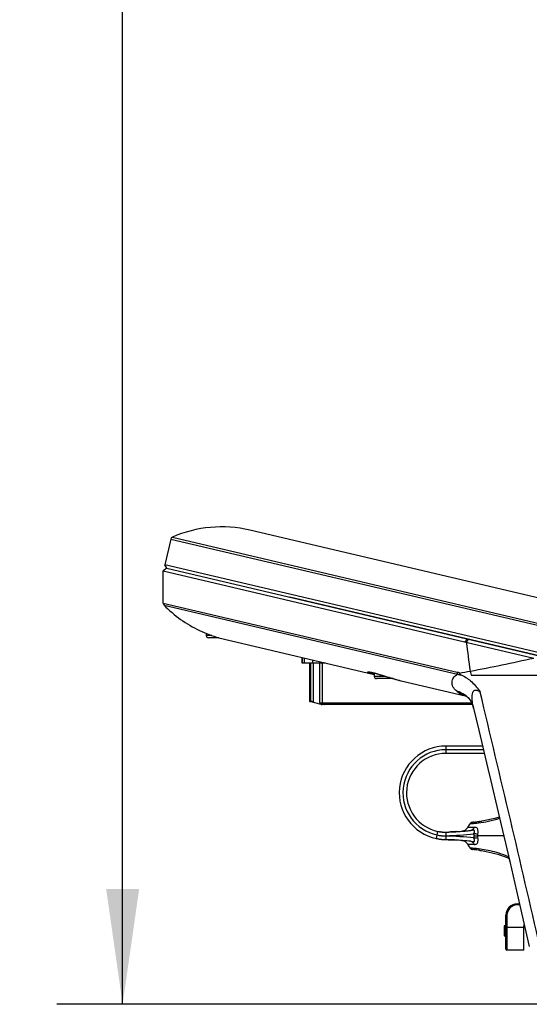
# Model space of a CAD drawing. Header units: millimetres. Extents: x 0 to 420, y -341 to 792.
# Tile 121 of 256: x 38 to 53, y 153 to 183. Entities that reach past the tile are written whole.
import ezdxf

# ---------------------------------------------------------------- set-up
doc = ezdxf.new("R2010")
doc.units = ezdxf.units.MM
doc.header["$LTSCALE"] = 23.1
doc.layers.get('0').update_dxf_attribs({"linetype": 'CONTINUOUS'})
doc.layers.add('02___PRT_ALL_AXES', color=7, linetype='CONTINUOUS')
doc.layers.add('DIM_PILOTEES', color=7, linetype='CONTINUOUS')
doc.styles.get("Standard").update_dxf_attribs({"font": 'txt', "width": 0.7})
doc.dimstyles.new('DIMSTYLE_3', dxfattribs={"dimtxt": 2.5, "dimasz": 3.5, "dimexe": 2, "dimexo": 0, "dimtad": 1, "dimdec": 0, "dimlfac": 5.882353, "dimdsep": 46, "dimtxsty": 'Standard', "dimblk": '_FILLED', "dimblk1": '_FILLED', "dimblk2": '_FILLED', "dimcen": 0.09, "dimazin": 2, "dimtp": 0.8, "dimtm": 0.8, "dimtfac": 1, "dimtdec": 0, "dimtofl": 0, "dimtmove": 0, "dimatfit": 3, "dimldrblk": '_FILLED', "dimfxl": 0, "dimtolj": 1, "dimarcsym": 0})

# ---------------------------------------------------------------- blocks, each defined once
blk = doc.blocks.new('_FILLED')
at = {"color": 0, "linetype": 'ByBlock'}
blk.add_solid([(0, 0), (-1, 0.1429), (-1, -0.1429)], dxfattribs=at)
blk = doc.blocks.new('*D3')
at = {"layer": 'DIM_PILOTEES', "color": 2, "linetype": 'Continuous'}
for p, q in [((74.129, 261.632), (38.874, 261.632)), ((40.874, 261.632), (40.874, 207.229)), ((40.874, 152.826), (40.874, 207.229)), ((55.271, 152.826), (38.874, 152.826))]:
    blk.add_line(p, q, dxfattribs=at)
at = {"layer": 'DIM_PILOTEES', "color": 2, "linetype": 'Continuous', "xscale": 3.5, "yscale": 3.5, "zscale": 3.5}
for p, rotation in [((40.874, 261.632), 90), ((40.874, 152.826), 270)]:
    blk.add_blockref('_FILLED', p, dxfattribs=dict(at, rotation=rotation))
at = {"layer": 'DIM_PILOTEES', "color": 2, "linetype": 'Continuous', "insert": (37.749, 207.229), "char_height": 2.5, "width": 8.83929, "attachment_point": 2, "rotation": 90, "line_spacing_factor": 0.9}
blk.add_mtext('{\\ftxt;\\W0.0001;\\H0.0001;\\~}{\\ftxt;\\W2.3571428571;\\H2.5; }{\\ftxt;\\W0.0001;\\H0.0001;\\~}', dxfattribs=at)

msp = doc.modelspace()

# ---------------------------------------------------------------- linework, layer by layer
at = {"color": 7, "linetype": 'Continuous'}
for p, q in [((42.3335, 166.961), (42.1495, 166.1795)), ((42.3335, 166.961), (54.93, 163.9949)), ((42.3823, 167.0194), (54.962, 164.0573)), ((42.2103, 166.077), (42.1058, 165.9943)), ((42.2128, 166.0773), (42.1495, 166.1795)), ((53.699, 163.46), (42.1495, 166.1795)), ((42.2103, 166.077), (56.0202, 162.8253)), ((42.1058, 165.9943), (53.3549, 163.3455)), ((55.9277, 162.8479), (45.9468, 165.1981)), ((42.1058, 165.0114), (51.0244, 162.9113)), ((42.1299, 164.9521), (51.0378, 162.8546)), ((43.2034, 164.1834), (43.2047, 164.1827)), ((43.2043, 164.1829), (43.2034, 164.1834)), ((43.4099, 164.0935), (43.4099, 164.0288)), ((43.5824, 164.0288), (43.4099, 164.0288)), ((43.7978, 163.9608), (43.4779, 163.9608)), ((51.3375, 163.9279), (51.2575, 163.8394)), ((51.3838, 163.917), (51.3039, 163.8285)), ((46.3127, 163.3646), (46.3127, 163.1958)), ((46.3254, 163.3616), (46.3254, 163.1958)), ((46.3276, 163.1958), (46.3276, 163.3611)), ((46.3983, 163.1958), (46.3983, 163.3444)), ((46.3127, 163.1958), (47.0294, 163.1958)), ((46.5549, 162.0289), (46.5549, 163.1958)), ((46.5755, 163.1958), (46.5755, 162.0289)), ((46.6317, 163.2894), (46.6317, 163.1958)), ((46.6599, 163.1958), (46.6599, 162.0091)), ((46.8581, 161.9888), (46.8581, 163.1958)), ((46.9416, 161.9888), (46.9416, 163.1958)), ((48.5094, 162.8473), (48.5071, 162.8478)), ((48.5094, 162.8473), (48.514, 162.8463)), ((48.5134, 162.8912), (48.5134, 162.7878)), ((48.8572, 162.7878), (48.5134, 162.7878)), ((48.61, 162.8638), (48.6422, 162.8542)), ((48.6422, 162.8542), (48.6764, 162.8438)), ((48.6764, 162.8438), (48.7124, 162.8328)), ((48.7124, 162.8328), (48.7502, 162.8211)), ((48.7502, 162.8211), (48.8742, 162.7826)), ((48.8742, 162.7826), (48.9188, 162.7688)), ((48.9188, 162.7688), (48.9649, 162.7547)), ((51.4182, 162.9478), (51.448, 162.8253)), ((51.448, 162.8253), (88.4295, 162.8253)), ((49.0823, 162.7198), (48.5814, 162.7198)), ((49.0823, 162.7198), (49.1102, 162.7118)), ((49.0826, 162.7198), (49.0848, 162.7191)), ((49.3227, 162.6558), (49.3313, 162.6538)), ((51.2683, 162.1977), (51.2683, 162.1977)), ((51.3052, 162.1929), (51.3051, 162.193)), ((46.5549, 162.0289), (46.5755, 162.0289)), ((46.8949, 161.9378), (46.5549, 162.0289)), ((46.6599, 162.0091), (46.8623, 161.9555)), ((46.8581, 161.9888), (51.4649, 161.9888)), ((46.8949, 161.9378), (46.9219, 161.9378)), ((51.4875, 161.9378), (46.9329, 161.9378)), ((51.4671, 161.9846), (51.4911, 161.9295)), ((51.5112, 161.8713), (51.5205, 161.837)), ((51.5241, 161.8236), (51.6847, 161.1491)), ((51.6844, 161.1505), (51.9991, 159.8216)), ((51.7978, 160.6713), (50.6892, 160.6713)), ((50.6892, 160.4503), (50.6892, 160.6713)), ((51.824, 160.5608), (50.6892, 160.5608)), ((51.8502, 160.4503), (50.6892, 160.4503)), ((51.4792, 158.3543), (51.5045, 158.3567)), ((51.5191, 158.3582), (51.5172, 158.358)), ((51.5209, 158.3584), (51.5191, 158.3582)), ((51.5222, 158.3585), (51.5209, 158.3584)), ((51.5212, 158.3224), (51.5554, 158.3249)), ((51.5276, 158.3591), (51.5222, 158.3585)), ((51.5313, 158.3595), (51.5276, 158.3591)), ((51.5368, 158.3601), (51.5313, 158.3595)), ((51.541, 158.3605), (51.5368, 158.3601)), ((51.5434, 158.3608), (51.541, 158.3605)), ((51.5554, 158.3249), (51.5577, 158.325)), ((51.5992, 158.3672), (51.5969, 158.3669)), ((50.3958, 157.863), (50.4415, 158.0792)), ((50.4749, 158.0727), (50.4768, 158.0724)), ((50.4817, 158.0715), (50.4837, 158.0712)), ((50.4854, 158.0709), (50.4837, 158.0712)), ((50.5009, 158.0684), (50.4989, 158.0688)), ((50.5225, 158.0654), (50.5208, 158.0657)), ((50.5239, 158.0653), (50.5225, 158.0654)), ((50.5255, 158.0651), (50.5239, 158.0653)), ((50.5381, 158.0635), (50.5367, 158.0637)), ((50.5395, 158.0634), (50.5381, 158.0635)), ((50.5573, 158.0615), (50.559, 158.0614)), ((50.5591, 158.0614), (50.559, 158.0614)), ((50.5604, 158.0613), (50.5591, 158.0614)), ((50.5613, 158.0612), (50.5604, 158.0613)), ((50.5761, 158.0599), (50.5739, 158.0601)), ((50.5997, 158.0584), (50.5981, 158.0585)), ((50.6071, 158.0581), (50.6055, 158.0581)), ((50.6057, 158.0581), (50.6074, 158.058)), ((50.6892, 158.0576), (50.7073, 158.0582)), ((50.6892, 158.0576), (50.7073, 158.0581)), ((50.6892, 157.9385), (50.6892, 158.0576)), ((50.6892, 157.828), (50.6892, 157.9385)), ((50.7076, 158.0581), (50.7205, 158.0585)), ((50.7209, 158.0586), (50.7799, 158.0606)), ((50.7371, 158.0591), (50.741, 158.0592)), ((50.741, 158.0592), (50.7428, 158.0593)), ((50.7428, 158.0593), (50.7449, 158.0594)), ((50.7449, 158.0594), (50.7481, 158.0595)), ((50.7481, 158.0595), (50.7499, 158.0595)), ((50.7499, 158.0595), (50.7528, 158.0596)), ((50.7528, 158.0596), (50.7541, 158.0597)), ((50.7541, 158.0597), (50.7557, 158.0597)), ((50.7557, 158.0597), (50.7604, 158.0599)), ((50.7604, 158.0599), (50.7641, 158.06)), ((50.7641, 158.06), (50.7661, 158.0601)), ((50.7661, 158.0601), (50.7687, 158.0602)), ((50.7687, 158.0602), (50.7714, 158.0603)), ((50.7714, 158.0603), (50.7732, 158.0604)), ((50.7732, 158.0604), (50.7771, 158.0605)), ((50.7771, 158.0605), (50.7789, 158.0606)), ((50.7789, 158.0606), (50.7814, 158.0607)), ((50.7799, 158.0606), (50.8275, 158.0625)), ((50.7814, 158.0607), (50.7905, 158.061)), ((50.7886, 158.061), (50.7928, 158.0611)), ((50.7905, 158.061), (50.7932, 158.0611)), ((50.7932, 158.0611), (50.7952, 158.0612)), ((50.7952, 158.0612), (50.8059, 158.0616)), ((50.8059, 158.0616), (50.8078, 158.0617)), ((50.8078, 158.0617), (50.8122, 158.0619)), ((50.8122, 158.0619), (50.8168, 158.0621)), ((50.8168, 158.0621), (50.8263, 158.0625)), ((50.8263, 158.0625), (50.8279, 158.0626)), ((50.8286, 158.0626), (50.8275, 158.0625)), ((50.8279, 158.0626), (50.8303, 158.0627)), ((50.832, 158.0627), (50.8286, 158.0626)), ((50.8303, 158.0627), (50.838, 158.063)), ((50.8347, 158.0628), (50.832, 158.0627)), ((50.838, 158.063), (50.8347, 158.0628)), ((50.838, 158.063), (50.8402, 158.0631)), ((50.8477, 158.0634), (50.8401, 158.0631)), ((50.8402, 158.0631), (50.8419, 158.0632)), ((50.8419, 158.0632), (50.8467, 158.0634)), ((50.8467, 158.0634), (50.8495, 158.0635)), ((50.8502, 158.0635), (50.8477, 158.0634)), ((50.8495, 158.0635), (50.8513, 158.0636)), ((50.8532, 158.0637), (50.8502, 158.0635)), ((50.8513, 158.0636), (50.8532, 158.0637)), ((50.858, 158.0639), (50.8532, 158.0637)), ((50.8532, 158.0637), (50.856, 158.0638)), ((50.856, 158.0638), (50.8619, 158.0641)), ((50.8596, 158.064), (50.858, 158.0639)), ((50.8622, 158.0641), (50.8596, 158.064)), ((50.8619, 158.0641), (50.8644, 158.0642)), ((50.8639, 158.0642), (50.8622, 158.0641)), ((50.8659, 158.0642), (50.8639, 158.0642)), ((50.8644, 158.0642), (50.8672, 158.0643)), ((50.8697, 158.0644), (50.8659, 158.0642)), ((50.8672, 158.0643), (50.8695, 158.0644)), ((50.8695, 158.0644), (50.8697, 158.0644)), ((50.8737, 158.0646), (50.8697, 158.0644)), ((50.8733, 158.0646), (50.8737, 158.0646)), ((50.8773, 158.0648), (50.8737, 158.0646)), ((50.8763, 158.0647), (50.88, 158.0649)), ((50.8805, 158.0649), (50.88, 158.0649)), ((50.8837, 158.0651), (50.8805, 158.0649)), ((50.8888, 158.0653), (50.8837, 158.0651)), ((50.893, 158.0655), (50.8888, 158.0653)), ((50.898, 158.0658), (50.893, 158.0655)), ((50.8997, 158.0659), (50.898, 158.0658)), ((50.9013, 158.066), (50.8997, 158.0659)), ((50.9003, 158.0659), (50.903, 158.066)), ((50.9048, 158.0661), (50.9013, 158.066)), ((50.903, 158.066), (50.9204, 158.0669)), ((50.9069, 158.0662), (50.9048, 158.0661)), ((50.9085, 158.0663), (50.9069, 158.0662)), ((50.9101, 158.0664), (50.9085, 158.0663)), ((50.9117, 158.0665), (50.9101, 158.0664)), ((50.914, 158.0666), (50.9117, 158.0665)), ((50.917, 158.0667), (50.914, 158.0666)), ((50.9188, 158.0668), (50.917, 158.0667)), ((50.9209, 158.0669), (50.9188, 158.0668)), ((50.9204, 158.0669), (50.9237, 158.0671)), ((50.9231, 158.0671), (50.9209, 158.0669)), ((50.9249, 158.0672), (50.9231, 158.0671)), ((50.9237, 158.0671), (50.9264, 158.0672)), ((50.9271, 158.0673), (50.9249, 158.0672)), ((50.9264, 158.0672), (50.9429, 158.0681)), ((50.9287, 158.0674), (50.9271, 158.0673)), ((50.9338, 158.0676), (50.9287, 158.0674)), ((50.936, 158.0677), (50.9338, 158.0676)), ((50.9374, 158.0678), (50.936, 158.0677)), ((50.9399, 158.0679), (50.9374, 158.0678)), ((50.9427, 158.0681), (50.9399, 158.0679)), ((50.9539, 158.0687), (50.9426, 158.0681)), ((50.9429, 158.0681), (50.945, 158.0682)), ((50.945, 158.0682), (50.9469, 158.0683)), ((50.9469, 158.0683), (50.9635, 158.0692)), ((50.9626, 158.0692), (50.9558, 158.0688)), ((50.967, 158.0694), (50.9626, 158.0692)), ((50.9697, 158.0696), (50.967, 158.0694)), ((50.967, 158.0694), (50.9674, 158.0695)), ((50.9674, 158.0695), (50.981, 158.0702)), ((50.9748, 158.0699), (50.9697, 158.0696)), ((50.9782, 158.0701), (50.9748, 158.0699)), ((50.9805, 158.0702), (50.9782, 158.0701)), ((50.9833, 158.0704), (50.9805, 158.0702)), ((50.981, 158.0702), (50.9826, 158.0703)), ((50.9826, 158.0703), (50.9841, 158.0704)), ((50.9864, 158.0705), (50.9833, 158.0704)), ((50.9841, 158.0704), (50.988, 158.0706)), ((50.9901, 158.0708), (50.9864, 158.0705)), ((50.988, 158.0706), (50.9974, 158.0712)), ((50.9946, 158.071), (50.9901, 158.0708)), ((50.9974, 158.0712), (50.9946, 158.071)), ((50.9974, 158.0712), (50.9986, 158.0713)), ((50.9986, 158.0713), (51.0005, 158.0714)), ((51.0005, 158.0714), (51.0079, 158.0718)), ((51.0079, 158.0718), (51.0129, 158.0721)), ((51.0129, 158.0721), (51.0236, 158.0728)), ((51.0236, 158.0728), (51.0246, 158.0728)), ((51.0246, 158.0728), (51.0265, 158.073)), ((51.0265, 158.073), (51.0289, 158.0731)), ((51.0287, 158.0731), (51.058, 158.075)), ((51.1948, 158.0848), (51.1749, 158.0833)), ((51.3246, 158.0959), (51.3186, 158.0953)), ((51.4429, 158.1074), (51.445, 158.1076)), ((51.4467, 158.1078), (51.445, 158.1076)), ((51.445, 158.1076), (51.4467, 158.1078)), ((51.4467, 158.1078), (51.445, 158.1076)), ((51.5323, 157.9428), (51.6549, 157.9428)), ((51.655, 157.9428), (51.6579, 157.994)), ((52.4399, 157.9428), (51.655, 157.9428)), ((51.6579, 157.8916), (51.655, 157.9428)), ((50.3945, 157.8633), (50.3957, 157.863)), ((50.4798, 157.8475), (50.4819, 157.8472)), ((50.4891, 157.8461), (50.4919, 157.8456)), ((50.4891, 157.846), (50.4919, 157.8456)), ((50.4902, 157.8459), (50.492, 157.8456)), ((50.492, 157.8456), (50.4935, 157.8454)), ((50.4935, 157.8454), (50.4961, 157.845)), ((50.5085, 157.8432), (50.5108, 157.8429)), ((50.5108, 157.8429), (50.5129, 157.8426)), ((50.5129, 157.8426), (50.5156, 157.8422)), ((50.5337, 157.8399), (50.5353, 157.8397)), ((50.5353, 157.8397), (50.5367, 157.8395)), ((50.54, 157.8391), (50.5418, 157.8389)), ((50.54, 157.8391), (50.5418, 157.8389)), ((50.5417, 157.8389), (50.544, 157.8386)), ((50.5418, 157.8389), (50.5443, 157.8386)), ((50.5418, 157.8389), (50.5529, 157.8376)), ((50.544, 157.8386), (50.555, 157.8374)), ((50.555, 157.8374), (50.5575, 157.8371)), ((50.5575, 157.8371), (50.5551, 157.8374)), ((50.5811, 157.8347), (50.5779, 157.835)), ((50.583, 157.8345), (50.5811, 157.8347)), ((50.59, 157.8339), (50.5919, 157.8337)), ((50.6519, 157.8295), (50.6397, 157.8302)), ((50.7073, 157.8275), (50.6892, 157.828)), ((50.7073, 157.8274), (50.6892, 157.828)), ((50.7223, 157.827), (50.7076, 157.8275)), ((50.7278, 157.8268), (50.722, 157.827)), ((50.7288, 157.8268), (50.7278, 157.8268)), ((50.7327, 157.8267), (50.7288, 157.8268)), ((50.7376, 157.8265), (50.7327, 157.8267)), ((50.7394, 157.8264), (50.7376, 157.8265)), ((50.7407, 157.8264), (50.7394, 157.8264)), ((50.7454, 157.8262), (50.7407, 157.8264)), ((50.7527, 157.826), (50.7454, 157.8262)), ((50.7552, 157.8259), (50.7527, 157.826)), ((50.7564, 157.8259), (50.7552, 157.8259)), ((50.7591, 157.8258), (50.7564, 157.8259)), ((50.7564, 157.8259), (50.7609, 157.8257)), ((50.7674, 157.8255), (50.7591, 157.8258)), ((50.7609, 157.8257), (50.7629, 157.8256)), ((50.7629, 157.8256), (50.7674, 157.8255)), ((50.7691, 157.8254), (50.7674, 157.8255)), ((50.7674, 157.8255), (50.7712, 157.8253)), ((50.7724, 157.8253), (50.7691, 157.8254)), ((50.7712, 157.8253), (50.774, 157.8252)), ((50.7751, 157.8252), (50.7724, 157.8253)), ((50.774, 157.8252), (50.7763, 157.8251)), ((50.7885, 157.8247), (50.7751, 157.8252)), ((50.7763, 157.8251), (50.778, 157.8251)), ((50.7905, 157.8246), (50.7885, 157.8247)), ((50.7885, 157.8247), (50.7888, 157.8246)), ((50.7888, 157.8246), (50.7914, 157.8245)), ((50.7928, 157.8245), (50.7905, 157.8246)), ((50.7915, 157.8245), (50.793, 157.8245)), ((50.8122, 157.8237), (50.7928, 157.8245)), ((50.793, 157.8245), (50.8091, 157.8238)), ((50.8, 157.8242), (50.8101, 157.8238)), ((50.8101, 157.8238), (50.8113, 157.8238)), ((50.8113, 157.8238), (50.8139, 157.8236)), ((50.8139, 157.8236), (50.8122, 157.8237)), ((50.8139, 157.8236), (50.8162, 157.8236)), ((50.8177, 157.8235), (50.8139, 157.8236)), ((50.8162, 157.8236), (50.823, 157.8233)), ((50.834, 157.8228), (50.8177, 157.8235)), ((50.823, 157.8233), (50.8263, 157.8231)), ((50.8263, 157.8231), (50.829, 157.823)), ((50.829, 157.823), (50.831, 157.8229)), ((50.831, 157.8229), (50.8367, 157.8227)), ((50.8375, 157.8226), (50.834, 157.8228)), ((50.8367, 157.8227), (50.8387, 157.8226)), ((50.8416, 157.8225), (50.8375, 157.8226)), ((50.8387, 157.8226), (50.8405, 157.8225)), ((50.8405, 157.8225), (50.8466, 157.8222)), ((50.8579, 157.8217), (50.8416, 157.8225)), ((50.8466, 157.8222), (50.8493, 157.8221)), ((50.8493, 157.8221), (50.8509, 157.8221)), ((50.8509, 157.8221), (50.854, 157.8219)), ((50.854, 157.8219), (50.8595, 157.8217)), ((50.863, 157.8215), (50.8579, 157.8217)), ((50.8595, 157.8217), (50.8618, 157.8216)), ((50.8618, 157.8216), (50.8641, 157.8215)), ((50.8654, 157.8214), (50.863, 157.8215)), ((50.8641, 157.8215), (50.8663, 157.8214)), ((50.8812, 157.8206), (50.8654, 157.8214)), ((50.8663, 157.8214), (50.868, 157.8213)), ((50.868, 157.8213), (50.87, 157.8212)), ((50.87, 157.8212), (50.8736, 157.821)), ((50.8736, 157.821), (50.8757, 157.8209)), ((50.8757, 157.8209), (50.8778, 157.8208)), ((50.8778, 157.8208), (50.8816, 157.8206)), ((50.8902, 157.8202), (50.8812, 157.8206)), ((50.8816, 157.8206), (50.8846, 157.8205)), ((50.8846, 157.8205), (50.888, 157.8203)), ((50.888, 157.8203), (50.8901, 157.8202)), ((50.8901, 157.8202), (50.8932, 157.8201)), ((50.8996, 157.8197), (50.8902, 157.8202)), ((50.8932, 157.8201), (50.8953, 157.82)), ((50.8953, 157.82), (50.8982, 157.8198)), ((50.8982, 157.8198), (50.9003, 157.8197)), ((50.9041, 157.8195), (50.8996, 157.8197)), ((50.9003, 157.8197), (50.9035, 157.8196)), ((50.9035, 157.8196), (50.9061, 157.8194)), ((50.9075, 157.8194), (50.9041, 157.8195)), ((50.9061, 157.8194), (50.9084, 157.8193)), ((50.913, 157.8191), (50.9075, 157.8194)), ((50.9084, 157.8193), (50.9117, 157.8191)), ((50.9117, 157.8191), (50.9153, 157.819)), ((50.9178, 157.8188), (50.913, 157.8191)), ((50.9153, 157.819), (50.917, 157.8189)), ((50.917, 157.8189), (50.9208, 157.8187)), ((50.92, 157.8187), (50.9178, 157.8188)), ((50.9264, 157.8184), (50.92, 157.8187)), ((50.9208, 157.8187), (50.9233, 157.8185)), ((50.9233, 157.8185), (50.9249, 157.8185)), ((50.9249, 157.8185), (50.9275, 157.8183)), ((50.9289, 157.8183), (50.9264, 157.8184)), ((50.9275, 157.8183), (50.9344, 157.818)), ((50.9344, 157.818), (50.9372, 157.8178)), ((50.9354, 157.8179), (50.9344, 157.818)), ((50.9427, 157.8175), (50.9354, 157.8179)), ((50.9372, 157.8178), (50.9394, 157.8177)), ((50.9394, 157.8177), (50.9426, 157.8175)), ((50.9426, 157.8175), (50.945, 157.8174)), ((50.9478, 157.8172), (50.9427, 157.8175)), ((50.945, 157.8174), (50.9481, 157.8172)), ((50.9558, 157.8168), (50.9478, 157.8172)), ((50.9481, 157.8172), (50.9501, 157.8171)), ((51.0122, 157.8135), (50.9501, 157.8171)), ((50.9609, 157.8165), (50.9558, 157.8168)), ((50.9634, 157.8164), (50.9609, 157.8165)), ((50.9674, 157.8162), (50.9634, 157.8164)), ((50.9694, 157.816), (50.9674, 157.8162)), ((50.9734, 157.8158), (50.9694, 157.816)), ((50.9779, 157.8156), (50.9734, 157.8158)), ((50.9825, 157.8153), (50.9779, 157.8156)), ((50.9855, 157.8151), (50.9825, 157.8153)), ((50.99, 157.8149), (50.9855, 157.8151)), ((50.9957, 157.8145), (50.99, 157.8149)), ((50.9977, 157.8144), (50.9957, 157.8145)), ((51.0004, 157.8142), (50.9977, 157.8144)), ((51.0044, 157.814), (51.0004, 157.8142)), ((51.0121, 157.8135), (51.0044, 157.814)), ((51.0147, 157.8134), (51.0121, 157.8135)), ((51.058, 157.8106), (51.0122, 157.8135)), ((51.02, 157.8131), (51.0147, 157.8134)), ((51.0221, 157.8129), (51.02, 157.8131)), ((51.0236, 157.8128), (51.0221, 157.8129)), ((51.0268, 157.8126), (51.0236, 157.8128)), ((51.0278, 157.8126), (51.0268, 157.8126)), ((51.0337, 157.8122), (51.0278, 157.8126)), ((51.0388, 157.8119), (51.0337, 157.8122)), ((51.042, 157.8117), (51.0388, 157.8119)), ((51.0685, 157.81), (51.058, 157.8106)), ((51.4178, 157.5665), (51.4176, 157.5665)), ((51.4792, 157.5314), (51.4947, 157.5299)), ((51.4799, 157.5313), (51.4946, 157.5299)), ((51.5239, 157.5269), (51.528, 157.5265)), ((52.5984, 157.2639), (52.6219, 157.1632)), ((52.8449, 155.8773), (52.9199, 155.8773)), ((52.8449, 155.8773), (52.8449, 155.8433)), ((52.9278, 155.8433), (52.8449, 155.8433)), ((52.5389, 155.5373), (52.5049, 155.5373)), ((52.5049, 154.5003), (52.5049, 155.5373)), ((52.5389, 155.5373), (52.5389, 154.4663)), ((52.4539, 155.2175), (52.5049, 155.2175)), ((52.5049, 155.2125), (52.4539, 155.2125)), ((52.4539, 155.2125), (52.4539, 154.9065)), ((52.5049, 155.1718), (53.0489, 155.1718)), ((53.0489, 154.4663), (53.0489, 155.1973)), ((52.4539, 154.9065), (52.5049, 154.9065)), ((53.0489, 154.4663), (52.5389, 154.4663))]:
    msp.add_line(p, q, dxfattribs=at)
for points in [[(48.363, 162.922), (48.3628, 162.922), (48.3632, 162.922), (48.3643, 162.922), (48.366, 162.9219), (48.3685, 162.9218), (48.3715, 162.9215), (48.375, 162.9212), (48.3791, 162.9207), (48.3838, 162.9201), (48.3889, 162.9194), (48.3945, 162.9185), (48.4007, 162.9174), (48.4073, 162.9162), (48.4145, 162.9149), (48.4221, 162.9133), (48.4302, 162.9116), (48.4388, 162.9097), (48.4478, 162.9077), (48.4574, 162.9054), (48.4674, 162.903), (48.478, 162.9004), (48.489, 162.8976), (48.5005, 162.8946), (48.5125, 162.8914), (48.5249, 162.8881), (48.5379, 162.8845), (48.5514, 162.8808), (48.5653, 162.8768), (48.5797, 162.8727), (48.5946, 162.8683), (48.61, 162.8638)], [(48.9649, 162.7547), (48.9885, 162.7475), (49.0125, 162.7404), (49.0368, 162.7331), (49.0614, 162.7259), (49.0823, 162.7198)], [(49.1102, 162.7118), (49.1637, 162.6968), (49.217, 162.6824), (49.2697, 162.6688), (49.3227, 162.6558)], [(51.2682, 162.1977), (51.2853, 162.1933), (51.3059, 162.1868), (51.3196, 162.1815)], [(51.3051, 162.193), (51.3159, 162.1846), (51.335, 162.1682), (51.3583, 162.1452), (51.3846, 162.1153), (51.4125, 162.0783), (51.4405, 162.0345), (51.4671, 161.9846)], [(51.4911, 161.9297), (51.5112, 161.8713), (51.5241, 161.8237)], [(51.9988, 159.8227), (52.3115, 158.4926), (52.6221, 157.1621)], [(51.4179, 158.3195), (51.3896, 158.2779), (51.3398, 158.1925)], [(51.4792, 158.3543), (51.4648, 158.3516), (51.4511, 158.3465), (51.4388, 158.3395), (51.4281, 158.3307), (51.4191, 158.3205), (51.418, 158.3189)], [(51.3398, 158.1925), (51.3376, 158.1884), (51.3223, 158.1647), (51.3039, 158.1432), (51.2824, 158.1244), (51.2583, 158.1085), (51.2318, 158.0962), (51.2035, 158.0876), (51.1742, 158.0832)], [(51.1742, 157.8024), (51.2035, 157.798), (51.2318, 157.7895), (51.2582, 157.7771), (51.2824, 157.7613), (51.3039, 157.7424), (51.3223, 157.721), (51.3376, 157.6972), (51.3398, 157.6931)], [(51.3398, 157.6931), (51.3896, 157.6078), (51.4179, 157.5661)], [(51.418, 157.5667), (51.4191, 157.5652), (51.4281, 157.555), (51.4388, 157.5461), (51.4511, 157.5391), (51.4648, 157.534), (51.4792, 157.5314)], [(52.6219, 157.1632), (52.9308, 155.8301), (53.2172, 154.5858)]]:
    msp.add_lwpolyline(points, dxfattribs=at)
for centre, radius, start, end in [((42.4163, 166.9415), 0.085, 113.52003, 166.75), ((42.1908, 165.0114), 0.085, 180, 224.22591), ((44.874, 167.7386), 3.9281, 244.85092, 254.09815), ((43.4779, 164.0288), 0.068, 180, 270), ((44.83, 167.5997), 3.7826, 254.16229, 256.74505), ((41.2575, 217.3339), 55.3271, 280.58222, 282.62978), ((48.5814, 162.7878), 0.068, 180, 270), ((50.6162, 161.1827), 1.7761, 74.00734, 76.7134), ((40.6145, 220.6665), 58.7211, 280.29165, 280.601797), ((-761.2879, -32.6997), 836.0729, 12.9424017, 13.4883934), ((46.2665, 160.5778), 1.4843, 75.89806, 76.87863), ((46.0732, 159.7967), 2.2889, 75.14734, 75.96853), ((46.9922, 161.989), 0.1341, 180.06954, 194.43975), ((46.9967, 161.9968), 0.059, 261.01948, 269.97274), ((50.6892, 159.2518), 1.4195, 90, 258.06905), ((50.6892, 159.2518), 1.309, 90, 258.06905), ((50.6892, 159.2518), 1.1985, 90, 258.06905), ((51.0101, 163.2872), 4.9552, 275.72632, 275.87468), ((51.032, 163.0799), 4.7467, 276.10514, 276.83631), ((51.0358, 163.0476), 4.7142, 276.18075, 276.83578), ((51.0524, 162.9169), 4.5825, 276.85271, 278.35331), ((51.0822, 162.7099), 4.3734, 278.36054, 279.18869), ((50.654, 159.0869), 1.1404, 258.08888, 271.77125), ((50.7377, 159.4826), 1.5448, 258.08074, 268.2031), ((50.6542, 159.0859), 1.0289, 258.06949, 260.39689), ((50.654, 159.0848), 1.0278, 259.54689, 259.66582), ((50.6539, 159.0843), 1.0273, 259.64744, 259.84637), ((50.6542, 159.086), 1.0291, 259.66582, 259.81976), ((50.6543, 159.0867), 1.0297, 259.81976, 259.96741), ((50.6555, 159.0932), 1.0364, 259.84619, 259.96788), ((50.6557, 159.0947), 1.0379, 259.96784, 260.13188), ((50.6541, 159.0854), 1.0284, 260.07186, 260.34827), ((50.6545, 159.0878), 1.0308, 260.13171, 260.34493), ((50.6522, 159.0742), 1.017, 260.34508, 260.45953), ((50.6542, 159.086), 1.029, 260.39651, 262.72497), ((50.6545, 159.088), 1.0311, 260.4635, 261.54887), ((50.6507, 159.0655), 1.0082, 260.5632, 260.79023), ((50.6561, 159.0986), 1.0417, 260.79041, 261.12335), ((50.6586, 159.1148), 1.0582, 261.12263, 261.32109), ((50.6573, 159.1058), 1.0491, 261.43087, 261.70303), ((50.6555, 159.0946), 1.0377, 261.54684, 261.70719), ((50.654, 159.084), 1.027, 261.70548, 262.54332), ((50.6538, 159.0819), 1.0249, 261.70306, 261.89703), ((50.6491, 159.0493), 0.992, 261.89683, 262.10437), ((50.6476, 159.0386), 0.9811, 262.10528, 262.22443), ((50.6522, 159.0723), 1.0151, 262.22554, 262.56303), ((50.6516, 159.0657), 1.0086, 262.54499, 262.66485), ((50.6541, 159.086), 1.029, 262.66787, 263.63203), ((50.6541, 159.0849), 1.028, 262.72546, 265.02831), ((50.658, 159.1168), 1.0601, 262.81697, 263.42734), ((50.6501, 159.0471), 0.9899, 263.58817, 263.77723), ((50.6557, 159.0997), 1.0429, 263.6291, 263.77184), ((50.6544, 159.0873), 1.0303, 263.76952, 264.59515), ((50.648, 159.0279), 0.9706, 263.77739, 263.97877), ((50.6491, 159.0387), 0.9814, 263.9797, 264.21564), ((50.6611, 159.1574), 1.1007, 264.21869, 264.42684), ((50.6589, 159.1347), 1.0779, 264.42143, 264.60827), ((50.6528, 159.0709), 1.0139, 264.69161, 264.99081), ((50.6481, 159.0191), 0.9618, 264.82237, 265.05479), ((50.6536, 159.0804), 1.0234, 264.99051, 265.11675), ((50.654, 159.0842), 1.0272, 265.02833, 267.29291), ((50.6493, 159.0275), 0.9703, 265.02799, 265.54231), ((50.6543, 159.0892), 1.0322, 265.11707, 265.52543), ((50.6548, 159.0954), 1.0385, 265.5251, 265.76072), ((50.6529, 159.0664), 1.0093, 265.74587, 265.87757), ((50.6548, 159.0951), 1.0382, 265.7606, 266.07001), ((50.6526, 159.0615), 1.0044, 265.87778, 266.06662), ((50.6531, 159.0698), 1.0128, 266.06722, 266.73078), ((50.6544, 159.0888), 1.0318, 266.06991, 266.32573), ((50.6537, 159.0781), 1.0211, 266.32557, 266.72841), ((50.6535, 159.0768), 1.0198, 266.73015, 266.88372), ((50.6533, 159.0719), 1.0149, 266.7287, 266.96994), ((50.6534, 159.0728), 1.0158, 266.97015, 267.30832), ((50.6538, 159.0823), 1.0253, 266.97252, 267.27502), ((50.6541, 159.0871), 1.0301, 267.27494, 267.43812), ((50.654, 159.0837), 1.0267, 267.3854, 269.66448), ((50.6545, 159.0967), 1.0398, 267.40284, 267.73076), ((50.6544, 159.0949), 1.0379, 267.43839, 267.75379), ((50.6539, 159.0818), 1.0249, 267.72753, 268.46686), ((50.6542, 159.097), 1.04, 268.47407, 269.08462), ((50.6539, 159.065), 1.008, 269.07239, 269.67656), ((50.654, 159.082), 1.025, 269.66411, 271.97294), ((50.3937, 168.2535), 10.2002, 271.66047, 272.37189), ((50.3937, 168.153), 10.2102, 271.65847, 276.42088), ((50.3932, 147.7256), 10.2173, 83.58073, 88.33985), ((50.3939, 168.2483), 10.195, 272.37187, 273.08345), ((50.3924, 168.2787), 10.2254, 272.73372, 272.84727), ((50.3941, 168.2433), 10.19, 273.08364, 274.39418), ((50.3924, 168.2654), 10.2121, 274.50655, 275.20359), ((50.3919, 168.2716), 10.2184, 275.23722, 275.91531), ((52.1644, 157.9428), 0.6321, 174.19585, 180.00096), ((52.1646, 157.9428), 0.6323, 179.99939, 185.80503), ((50.438, 146.9665), 11.0948, 83.68798, 84.32268), ((50.7367, 159.4764), 1.6491, 258.06926, 259.76547), ((50.7368, 159.4769), 1.6496, 259.76533, 261.36268), ((50.7375, 159.4817), 1.6544, 260.09663, 261.08366), ((50.7397, 159.4947), 1.6676, 260.65171, 260.91522), ((50.735, 159.4651), 1.6376, 260.91542, 261.03532), ((50.7388, 159.4896), 1.6624, 261.08168, 261.36116), ((50.7319, 159.446), 1.6183, 261.11006, 261.40985), ((50.7371, 159.478), 1.6507, 261.36102, 261.6541), ((50.7367, 159.4761), 1.6488, 261.46313, 261.65526), ((50.7402, 159.5001), 1.673, 261.60849, 262.03852), ((50.7368, 159.4768), 1.6495, 261.65536, 263.14987), ((50.7331, 159.4506), 1.623, 261.65341, 262.09834), ((50.7374, 159.4831), 1.6558, 262.10322, 262.99527), ((50.7339, 159.4552), 1.6277, 262.29325, 262.43042), ((50.7356, 159.4687), 1.6413, 262.43055, 262.60076), ((50.74, 159.5019), 1.6748, 262.60093, 262.74923), ((50.7455, 159.5454), 1.7186, 262.74718, 262.91775), ((50.7413, 159.5134), 1.6864, 262.99133, 263.15001), ((50.7236, 159.3687), 1.5406, 263.03175, 263.21815), ((50.7407, 159.5086), 1.6815, 263.14997, 263.3006), ((50.7368, 159.4774), 1.65, 263.30062, 264.85715), ((50.7379, 159.4848), 1.6575, 263.29982, 263.66897), ((50.7323, 159.4341), 1.6065, 263.75362, 263.98815), ((50.7385, 159.4918), 1.6645, 263.75954, 263.98545), ((50.7363, 159.4711), 1.6438, 263.98532, 264.18874), ((50.736, 159.4697), 1.6423, 263.98924, 264.47646), ((50.7354, 159.4627), 1.6353, 264.1892, 264.47603), ((50.7362, 159.4713), 1.6439, 264.4759, 264.6525), ((50.7383, 159.4928), 1.6655, 264.65132, 264.86559), ((50.7367, 159.4766), 1.6492, 264.65251, 264.89455), ((50.7368, 159.4772), 1.6499, 264.85718, 264.97681), ((50.7375, 159.4847), 1.6574, 264.8656, 264.98505), ((50.7372, 159.4822), 1.6549, 264.95994, 265.20847), ((50.7369, 159.4786), 1.6513, 264.97702, 266.62562), ((50.7357, 159.463), 1.6356, 264.98466, 265.22544), ((50.7379, 159.4914), 1.6641, 265.22992, 266.22302), ((50.7307, 159.3744), 1.5469, 266.20381, 266.63859), ((50.737, 159.4792), 1.6519, 266.62548, 268.34425), ((50.737, 159.4791), 1.6518, 267.04741, 268.34429), ((50.3937, 147.6321), 10.2002, 87.62844, 88.33954), ((50.3939, 147.6373), 10.195, 86.91699, 87.62846), ((50.3932, 147.6281), 10.2042, 84.07406, 86.91571), ((51.0198, 152.6957), 4.8574, 84.2269, 84.38886), ((51.0156, 152.6541), 4.8992, 84.04509, 84.22673), ((51.0211, 152.7087), 4.8444, 83.86713, 84.04726), ((51.0192, 152.6883), 4.8648, 83.70494, 83.99673), ((51.026, 152.7544), 4.7984, 83.09092, 83.86719), ((51.3747, 155.1049), 2.4624, 85.83319, 86.0913), ((51.0403, 152.8769), 4.675, 81.80537, 83.70834), ((51.0692, 153.0893), 4.4607, 81.63935, 81.78418), ((52.8449, 155.5373), 0.34, 90, 180), ((52.8449, 155.5373), 0.306, 90, 180), ((53.2189, 155.1973), 0.17, 157.9688, 180), ((52.5389, 154.5003), 0.034, 180, 270)]:
    msp.add_arc(centre, radius, start, end, dxfattribs=at)
for points in [[(51.3039, 163.8285), (51.3418, 163.5349), (51.3799, 163.2413), (51.4182, 162.9478)], [(51.0378, 162.8546), (51.0822, 162.8453), (51.1262, 162.8341), (51.1698, 162.8215)], [(52.5983, 157.264), (52.5984, 157.264), (52.5984, 157.264), (52.5984, 157.264)]]:
    msp.add_open_spline(points, degree=3, dxfattribs=at)
for points, knots in [([(48.3305, 162.9067), (48.3265, 162.909), (48.3212, 162.9123), (48.3138, 162.9208), (48.3217, 162.9275), (48.3276, 162.9271), (48.3315, 162.9273)], [0, 0, 0, 0, 0.3539284, 0.5422648, 0.6943181, 1, 1, 1, 1]), ([(48.3578, 162.8933), (48.355, 162.8944), (48.3458, 162.8985), (48.3366, 162.903), (48.3305, 162.9067)], [0, 0, 0, 0, 0.2906292, 1, 1, 1, 1]), ([(48.3315, 162.9273), (48.3354, 162.9275), (48.3574, 162.9269), (48.3792, 162.9232), (48.3969, 162.9198)], [0, 0, 0, 0, 0.1772413, 1, 1, 1, 1]), ([(48.5071, 162.8478), (48.4916, 162.8515), (48.4411, 162.8642), (48.391, 162.8792), (48.3578, 162.8933)], [0, 0, 0, 0, 0.3065635, 1, 1, 1, 1]), ([(48.3969, 162.9198), (48.4008, 162.9191), (48.4179, 162.9157), (48.4348, 162.9118), (48.4479, 162.9087)], [0, 0, 0, 0, 0.2283159, 1, 1, 1, 1]), ([(48.4479, 162.9087), (48.5422, 162.8863), (48.7532, 162.8206), (48.9636, 162.7543), (49.0826, 162.7198)], [0, 0, 0, 0, 0.4390407, 1, 1, 1, 1]), ([(51.0059, 162.3443), (50.9633, 162.38), (50.8933, 162.4601), (50.8584, 162.6126), (50.9082, 162.7601), (50.9896, 162.8292), (51.0378, 162.8546)], [0, 0, 0, 0, 0.272315, 0.5032606, 0.7332457, 1, 1, 1, 1]), ([(51.0244, 162.9113), (51.0241, 162.906), (51.0241, 162.8865), (51.0297, 162.8664), (51.0378, 162.8546)], [0, 0, 0, 0, 0.2707444, 1, 1, 1, 1]), ([(51.1056, 162.8901), (51.1011, 162.8893), (51.0947, 162.8876), (51.0857, 162.8834), (51.0835, 162.8741), (51.0897, 162.8669), (51.0987, 162.8592), (51.1155, 162.8484), (51.14, 162.8355), (51.1599, 162.8261), (51.1698, 162.8215)], [0, 0, 0, 0, 0.1042859, 0.1565961, 0.2174472, 0.2910254, 0.360507, 0.4930628, 0.7488468, 1, 1, 1, 1]), ([(51.1698, 162.8215), (51.2793, 162.7711), (51.4942, 162.6277), (51.6529, 162.4254), (51.7238, 162.313)], [0, 0, 0, 0, 0.4754809, 1, 1, 1, 1]), ([(49.0848, 162.7191), (49.1048, 162.7134), (49.1838, 162.6909), (49.2632, 162.67), (49.3227, 162.6558)], [0, 0, 0, 0, 0.2537735, 1, 1, 1, 1]), ([(51.3051, 162.193), (51.2375, 162.2426), (51.1383, 162.2979), (51.0328, 162.3358), (51.0059, 162.3443)], [0, 0, 0, 0, 0.7481166, 1, 1, 1, 1]), ([(51.2682, 162.1977), (51.2477, 162.2025), (51.1516, 162.234), (51.0668, 162.293), (51.0059, 162.3443)], [0, 0, 0, 0, 0.2093987, 1, 1, 1, 1]), ([(51.5241, 161.8237), (51.5085, 161.8891), (51.4902, 161.9874), (51.48, 162.1176), (51.482, 162.2101), (51.496, 162.2931), (51.5292, 162.356), (51.58, 162.3768), (51.6264, 162.3704), (51.6753, 162.3475), (51.7073, 162.3254), (51.7238, 162.313)], [0, 0, 0, 0, 0.2684565, 0.3979048, 0.5216425, 0.6359314, 0.7360201, 0.7857963, 0.8449661, 0.917539, 1, 1, 1, 1]), ([(46.5755, 162.0289), (46.5786, 162.0289), (46.5879, 162.0266), (46.5972, 162.0248), (46.6035, 162.0233)], [0, 0, 0, 0, 0.3236808, 1, 1, 1, 1]), ([(46.8623, 161.9555), (46.8685, 161.9539), (46.8919, 161.9478), (46.9155, 161.942), (46.9329, 161.9378)], [0, 0, 0, 0, 0.2615666, 1, 1, 1, 1]), ([(46.9875, 161.9385), (46.9753, 161.9405), (46.9517, 161.952), (46.9416, 161.9769), (46.9416, 161.9888)], [0, 0, 0, 0, 0.5099281, 1, 1, 1, 1]), ([(51.4176, 158.3191), (51.4174, 158.3185), (51.4218, 158.3197), (51.4254, 158.3187), (51.4354, 158.3198), (51.4472, 158.3201), (51.4624, 158.3206), (51.4873, 158.321), (51.5072, 158.3216), (51.5212, 158.3224)], [0, 0, 0, 0, 0.0172739, 0.0702115, 0.1583174, 0.277847, 0.4244956, 0.5949272, 1, 1, 1, 1]), ([(51.5577, 158.325), (51.5667, 158.3258), (51.6052, 158.329), (51.6439, 158.3311), (51.6731, 158.3363)], [0, 0, 0, 0, 0.233463, 1, 1, 1, 1]), ([(51.7181, 158.383), (51.7079, 158.3815), (51.6867, 158.3693), (51.6764, 158.3481), (51.673, 158.3364)], [0, 0, 0, 0, 0.4603473, 1, 1, 1, 1]), ([(51.6731, 158.3363), (51.7748, 158.3486), (51.9912, 158.3855), (52.2038, 158.4411), (52.315, 158.4771)], [0, 0, 0, 0, 0.4669791, 1, 1, 1, 1]), ([(52.3059, 158.5148), (52.2599, 158.5004), (52.0871, 158.4506), (51.9106, 158.4137), (51.7806, 158.3927)], [0, 0, 0, 0, 0.2680421, 1, 1, 1, 1]), ([(51.5339, 158.1986), (51.5076, 158.1958), (51.4428, 158.1925), (51.3781, 158.1932), (51.3398, 158.1925)], [0, 0, 0, 0, 0.4080729, 1, 1, 1, 1]), ([(51.5339, 158.1985), (51.5282, 158.1755), (51.5089, 158.1336), (51.4669, 158.1099), (51.4468, 158.1078)], [0, 0, 0, 0, 0.5390384, 1, 1, 1, 1]), ([(51.5356, 158.0068), (51.5372, 158.0158), (51.5417, 158.0334), (51.5481, 158.0551), (51.5543, 158.0721), (51.5579, 158.0849), (51.5582, 158.098), (51.5499, 158.1089), (51.537, 158.1104), (51.5202, 158.1119), (51.4898, 158.1118), (51.4641, 158.1096), (51.4469, 158.1078)], [0, 0, 0, 0, 0.1302368, 0.2602864, 0.3252442, 0.3891946, 0.4517198, 0.5062078, 0.5670183, 0.6294997, 0.7513538, 1, 1, 1, 1]), ([(51.6579, 157.994), (51.6614, 158.0242), (51.6639, 158.0691), (51.6581, 158.1264), (51.6451, 158.1626), (51.6224, 158.1884), (51.5934, 158.2006), (51.5635, 158.2024), (51.5437, 158.2005), (51.5339, 158.1985)], [0, 0, 0, 0, 0.3102982, 0.4565517, 0.5859984, 0.6967006, 0.7973834, 0.8978131, 1, 1, 1, 1]), ([(51.3398, 157.6931), (51.3396, 157.6934), (51.3418, 157.6927), (51.3434, 157.6933), (51.3483, 157.6928), (51.357, 157.6927), (51.3725, 157.6923), (51.395, 157.6922), (51.4231, 157.6922), (51.47, 157.6919), (51.5075, 157.6899), (51.5339, 157.6871)], [0, 0, 0, 0, 0.0044599, 0.0178456, 0.0400995, 0.0710075, 0.1576375, 0.2750149, 0.4203264, 0.5910095, 1, 1, 1, 1]), ([(51.4468, 157.7778), (51.4669, 157.7757), (51.5089, 157.752), (51.5283, 157.7101), (51.5339, 157.6871)], [0, 0, 0, 0, 0.4609591, 1, 1, 1, 1]), ([(51.4469, 157.7778), (51.4641, 157.776), (51.4898, 157.7737), (51.5202, 157.7739), (51.537, 157.7751), (51.5499, 157.7767), (51.558, 157.7877), (51.5582, 157.8007), (51.5543, 157.8135), (51.5481, 157.8305), (51.5417, 157.8523), (51.5372, 157.8698), (51.5356, 157.8788)], [0, 0, 0, 0, 0.2486415, 0.3706259, 0.4332549, 0.4932826, 0.548701, 0.6104317, 0.6744947, 0.7398714, 0.8697318, 1, 1, 1, 1]), ([(51.5339, 157.6871), (51.5437, 157.685), (51.5635, 157.6831), (51.5934, 157.6851), (51.6224, 157.6972), (51.6451, 157.7231), (51.6582, 157.7592), (51.6639, 157.8166), (51.6615, 157.8615), (51.6579, 157.8916)], [0, 0, 0, 0, 0.1022785, 0.2026858, 0.3033873, 0.4140839, 0.5435375, 0.6898315, 1, 1, 1, 1]), ([(51.5356, 157.8788), (51.5464, 157.8799), (51.5871, 157.884), (51.6279, 157.8883), (51.6578, 157.8916)], [0, 0, 0, 0, 0.2647959, 1, 1, 1, 1]), ([(51.5425, 157.5616), (51.5263, 157.5627), (51.4971, 157.5645), (51.4592, 157.5659), (51.4339, 157.5668), (51.4215, 157.5661), (51.4178, 157.5665)], [0, 0, 0, 0, 0.3899687, 0.7027893, 0.9124757, 1, 1, 1, 1]), ([(52.5886, 157.306), (52.495, 157.3464), (52.3096, 157.4154), (51.9648, 157.507), (51.7124, 157.5493), (51.5536, 157.5609)], [0, 0, 0, 0, 0.285899, 0.553438, 1, 1, 1, 1]), ([(51.7175, 157.5027), (51.7827, 157.4931), (52.0829, 157.4422), (52.3785, 157.3571), (52.5983, 157.264)], [0, 0, 0, 0, 0.2161925, 1, 1, 1, 1])]:
    msp.add_open_spline(points, degree=3, knots=knots, dxfattribs=at)
at = {"layer": '02___PRT_ALL_AXES', "color": 7, "linetype": 'Continuous'}
for p, q in [((54.8908, 164.8385), (44.7321, 167.2306)), ((42.1058, 165.0114), (42.1058, 165.9943)), ((43.9627, 163.9179), (48.5071, 162.8478)), ((49.331, 162.6539), (51.2682, 162.1977))]:
    msp.add_line(p, q, dxfattribs=at)
for centre, start, end in [((43.8749, 163.5902), 76.75, 113.52003), ((44.81, 167.5607), 224.22591, 244.55902)]:
    msp.add_arc(centre, 3.74, start, end, dxfattribs=at)

# ---------------------------------------------------------------- dimensions: what is measured, and where the dimension line sits
at = {"layer": 'DIM_PILOTEES', "color": 2, "linetype": 'Continuous'}
dim = msp.add_linear_dim(base=(40.8739, 152.8258), p1=(74.1289, 261.6325), p2=(55.2706, 152.8258), angle=270, text='{\\ftxt;\\W0.0001;\\H0.0001;\\~}{\\ftxt;\\W2.3571428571;\\H2.5; }{\\ftxt;\\W0.0001;\\H0.0001;\\~}', dimstyle='DIMSTYLE_3', dxfattribs=at)
dim.commit()
dim.dimension.update_dxf_attribs({"geometry": '*D3', "text_midpoint": (40.8739, 206.872), "dimtype": 160})

doc.saveas('drawing.dxf')
